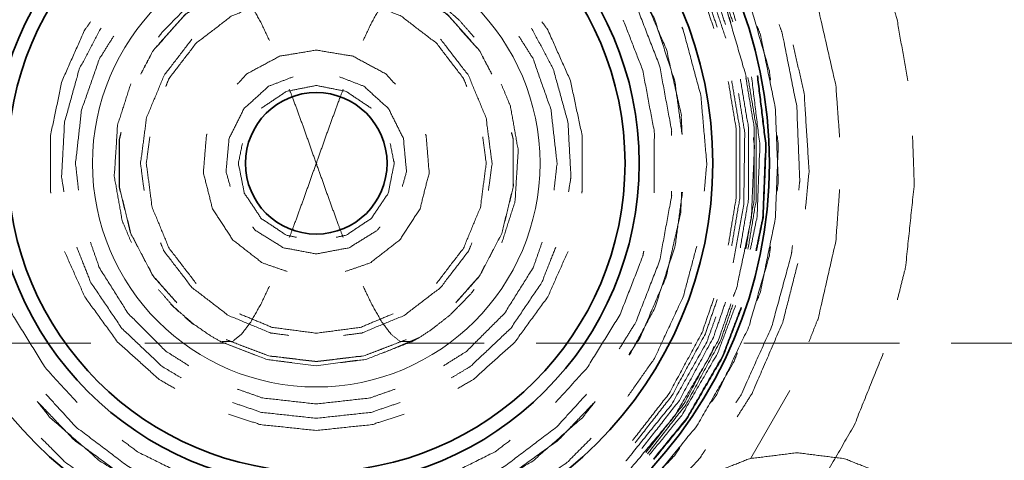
# Model space of a CAD drawing. Header units: millimetres. Extents: x 0 to 1189, y 0 to 841.
# Tile 13 of 84: x 157.68 to 175.06, y 332.48 to 340.26. Entities that reach past the tile are written whole.
import ezdxf

# ---------------------------------------------------------------- set-up
doc = ezdxf.new("R2010")
doc.units = ezdxf.units.MM
doc.layers.add('1', color=7, linetype='Continuous')

msp = doc.modelspace()

# ---------------------------------------------------------------- linework, layer by layer
at = {"layer": '1', "color": 251, "linetype": 'Continuous', "lineweight": 13}
for p, q in [((160.486, 335.1), (160.339, 335.242)), ((160.745, 334.88), (160.588, 335.01)), ((161.823, 334.341), (161.202, 334.585)), ((164.766, 334.669), (164.097, 334.379)), ((156.058, 334.55), (158.93, 334.55)), ((159.887, 334.55), (161.322, 334.55)), ((164.5, 334.55), (165.874, 334.55)), ((166.791, 334.55), (169.54, 334.55)), ((170.456, 334.55), (173.205, 334.55)), ((174.121, 334.55), (176.87, 334.55)), ((163.634, 334.249), (162.911, 334.15)), ((162.911, 334.15), (162.25, 334.233)), ((170.583, 332.515), (171.272, 333.713))]:
    msp.add_line(p, q, dxfattribs=at)
at = {"layer": '1', "color": 3, "linetype": 'Continuous', "lineweight": 35}
for radius in [8, 7, 5.7, 5.45, 1.25]:
    msp.add_circle((162.911, 337.725), radius, dxfattribs=at)
at = {"layer": '1', "color": 253, "linetype": 'Continuous', "lineweight": 13}
msp.add_circle((162.911, 337.725), 3.95, dxfattribs=at)
at = {"layer": '1', "color": 95, "linetype": 'Continuous', "lineweight": 35}
for radius in [21, 17]:
    msp.add_arc((162.911, 337.725), radius, 206.3087, 153.6913, dxfattribs=at)
at = {"layer": '1', "color": 251, "linetype": 'Continuous', "lineweight": 13}
for points, knots in [([(170.135, 340.177), (169.921, 340.8), (169.32, 341.912), (168.656, 342.764)], [0, 0, 0.219304, 0.64035, 1, 1]), ([(170.23, 340.209), (170.013, 340.84), (169.403, 341.966), (168.731, 342.83)], [0, 0, 0.219299, 0.640347, 1, 1]), ([(168.76, 342.855), (169.435, 341.987), (170.048, 340.855), (170.265, 340.221)], [0, 0, 0.35965, 0.780701, 1, 1]), ([(168.791, 342.88), (168.982, 342.682), (169.699, 341.643), (170.239, 340.504), (170.316, 340.239)], [0, 0, 0.08974, 0.500003, 0.910257, 1, 1]), ([(168.493, 342.621), (169.138, 341.793), (169.722, 340.712), (169.93, 340.107)], [0, 0, 0.359653, 0.780701, 1, 1]), ([(168.54, 342.662), (169.19, 341.827), (169.779, 340.737), (169.989, 340.127)], [0, 0, 0.359647, 0.780702, 1, 1]), ([(168.713, 342.574), (169.284, 341.833), (169.878, 340.716), (170.138, 339.938)], [0, 0, 0.309523, 0.728576, 1, 1]), ([(169.887, 341.941), (169.98, 341.806), (170.543, 340.619), (170.909, 339.357), (170.929, 339.194)], [0, 0, 0.055552, 0.499996, 0.944443, 1, 1]), ([(172.557, 341.983), (172.705, 341.681), (173.16, 340.28), (173.354, 339.181)], [0, 0, 0.114819, 0.618515, 1, 1]), ([(169.501, 341.764), (169.592, 341.635), (170.139, 340.494), (170.494, 339.28), (170.513, 339.123)], [0, 0, 0.05556, 0.500002, 0.944449, 1, 1]), ([(159.813, 339.303), (160.029, 339.714), (160.589, 340.346), (161.283, 340.826), (162.073, 341.125), (162.366, 341.161)], [0, 0, 0.141024, 0.397436, 0.653847, 0.910254, 1, 1]), ([(159.815, 339.302), (160.031, 339.713), (160.59, 340.344), (161.285, 340.824), (162.074, 341.123), (162.367, 341.159)], [0, 0, 0.141027, 0.397434, 0.653845, 0.910257, 1, 1]), ([(163.456, 341.161), (163.749, 341.125), (164.539, 340.826), (165.234, 340.346), (165.794, 339.714), (166.01, 339.303)], [0, 0, 0.089746, 0.346154, 0.602562, 0.858975, 1, 1]), ([(163.456, 341.159), (163.749, 341.123), (164.538, 340.824), (165.232, 340.344), (165.792, 339.713), (166.007, 339.302)], [0, 0, 0.089743, 0.346155, 0.602566, 0.858973, 1, 1]), ([(168.433, 341.109), (168.881, 340.276), (169.241, 339.169), (169.368, 338.232)], [0, 0, 0.309524, 0.690475, 1, 1]), ([(169.369, 338.233), (169.352, 338.597), (169.093, 339.733), (168.635, 340.805), (168.434, 341.109)], [0, 0, 0.119051, 0.500003, 0.880957, 1, 1]), ([(161.226, 340.875), (161.087, 340.796), (160.894, 340.673), (160.544, 340.4), (160.185, 340.034), (160.126, 339.954)], [0, 0, 0.110607, 0.269345, 0.576636, 0.93123, 1, 1]), ([(162.083, 339.895), (161.932, 340.216), (161.754, 340.528), (161.588, 340.747), (161.431, 340.872), (161.226, 340.875)], [0, 0, 0.254111, 0.511547, 0.709019, 0.852853, 1, 1]), ([(164.596, 340.875), (164.391, 340.872), (164.235, 340.747), (164.068, 340.528), (163.891, 340.216), (163.739, 339.895)], [0, 0, 0.147147, 0.290981, 0.488453, 0.745889, 1, 1]), ([(165.696, 339.954), (165.434, 340.254), (165.098, 340.549), (164.791, 340.763), (164.596, 340.875)], [0, 0, 0.275639, 0.585819, 0.844545, 1, 1]), ([(169.184, 338.219), (169.184, 338.306), (168.971, 339.449), (168.551, 340.533), (168.26, 341.002)], [0, 0, 0.02941, 0.42157, 0.813725, 1, 1]), ([(172.15, 338.184), (172.082, 339.103), (171.775, 340.45), (171.607, 340.879)], [0, 0, 0.333336, 0.833335, 1, 1]), ([(160.253, 339.08), (160.313, 339.225), (160.79, 339.846), (161.411, 340.323), (162.135, 340.622), (162.445, 340.663)], [0, 0, 0.05555, 0.333328, 0.611112, 0.888891, 1, 1]), ([(163.377, 340.663), (163.688, 340.622), (164.411, 340.323), (165.033, 339.846), (165.509, 339.225), (165.569, 339.08)], [0, 0, 0.111109, 0.388888, 0.666672, 0.94445, 1, 1]), ([(158.226, 337.197), (158.219, 337.232), (158.219, 338.218), (158.424, 339.183), (158.825, 340.084), (158.929, 340.226)], [0, 0, 0.011112, 0.322222, 0.633331, 0.944444, 1, 1]), ([(166.894, 340.226), (166.997, 340.084), (167.398, 339.183), (167.603, 338.218), (167.603, 337.232), (167.596, 337.197)], [0, 0, 0.055558, 0.36667, 0.677779, 0.988888, 1, 1]), ([(168.878, 337.202), (168.878, 338.278), (168.675, 339.365), (168.331, 340.253)], [0, 0, 0.343135, 0.69608, 1, 1]), ([(171.047, 337.233), (171.067, 337.396), (171.014, 338.709), (170.751, 339.996), (170.693, 340.149)], [0, 0, 0.055557, 0.499996, 0.944441, 1, 1]), ([(171.428, 337.252), (171.446, 337.416), (171.392, 338.732), (171.136, 340.025), (171.08, 340.179)], [0, 0, 0.055555, 0.500003, 0.944442, 1, 1]), ([(158.457, 337.224), (158.415, 337.481), (158.468, 338.453), (158.728, 339.391), (159.111, 340.113)], [0, 0, 0.086212, 0.408048, 0.729883, 1, 1]), ([(158.714, 337.252), (158.661, 337.725), (158.768, 338.67), (159.082, 339.569), (159.335, 339.972)], [0, 0, 0.166661, 0.499997, 0.833334, 1, 1]), ([(166.487, 339.972), (166.74, 339.569), (167.055, 338.67), (167.161, 337.725), (167.108, 337.252)], [0, 0, 0.166666, 0.500003, 0.833339, 1, 1]), ([(166.711, 340.113), (167.094, 339.391), (167.354, 338.453), (167.407, 337.481), (167.365, 337.224)], [0, 0, 0.270117, 0.591952, 0.913788, 1, 1]), ([(169.365, 340.132), (169.388, 340.082), (169.699, 338.922), (169.804, 337.725), (169.761, 337.235)], [0, 0, 0.018522, 0.42593, 0.833335, 1, 1]), ([(160.717, 339.919), (160.224, 339.276), (159.914, 338.528), (159.809, 337.725), (159.872, 337.243)], [0, 0, 0.277776, 0.555556, 0.833334, 1, 1]), ([(165.95, 337.243), (166.014, 337.725), (165.908, 338.528), (165.598, 339.276), (165.105, 339.919)], [0, 0, 0.166665, 0.444444, 0.722224, 1, 1]), ([(171.546, 336.918), (171.61, 337.597), (171.523, 338.959), (171.33, 339.816)], [0, 0, 0.233331, 0.7, 1, 1]), ([(162.911, 339.725), (162.262, 339.616), (161.683, 339.303), (161.516, 339.121)], [0, 0, 0.421053, 0.84211, 1, 1]), ([(164.307, 339.121), (164.14, 339.303), (163.561, 339.616), (162.911, 339.725)], [0, 0, 0.157889, 0.578943, 1, 1]), ([(159.637, 339.13), (159.403, 338.4), (159.346, 337.497), (159.484, 336.715), (159.647, 336.324)], [0, 0, 0.265338, 0.57871, 0.853477, 1, 1]), ([(161.392, 337.318), (161.318, 337.577), (161.372, 338.163), (161.634, 338.689), (162.069, 339.085), (162.503, 339.253)], [0, 0, 0.107842, 0.343138, 0.578433, 0.813727, 1, 1]), ([(163.319, 339.253), (163.753, 339.085), (164.188, 338.689), (164.45, 338.163), (164.504, 337.577), (164.431, 337.318)], [0, 0, 0.186273, 0.421567, 0.656862, 0.892158, 1, 1]), ([(166.186, 336.319), (166.419, 337.049), (166.476, 337.953), (166.338, 338.734), (166.176, 339.125)], [0, 0, 0.265338, 0.578711, 0.853477, 1, 1]), ([(170.184, 339.172), (170.323, 338.339), (170.323, 337.111), (170.184, 336.278)], [0, 0, 0.289473, 0.710527, 1, 1]), ([(170.245, 339.184), (170.386, 338.344), (170.386, 337.105), (170.245, 336.265)], [0, 0, 0.289475, 0.710525, 1, 1]), ([(170.397, 336.235), (170.54, 337.093), (170.54, 338.357), (170.397, 339.214)], [0, 0, 0.289469, 0.710524, 1, 1]), ([(170.495, 336.216), (170.64, 337.084), (170.64, 338.365), (170.495, 339.234)], [0, 0, 0.289472, 0.710528, 1, 1]), ([(170.532, 339.241), (170.677, 338.368), (170.677, 337.081), (170.532, 336.208)], [0, 0, 0.289476, 0.710524, 1, 1]), ([(170.595, 339.253), (170.742, 338.04), (170.692, 336.78), (170.573, 336.201)], [0, 0, 0.397434, 0.807693, 1, 1]), ([(170.693, 339.273), (170.842, 338.044), (170.791, 336.768), (170.671, 336.181)], [0, 0, 0.397439, 0.807695, 1, 1]), ([(170.705, 339.275), (170.855, 338.045), (170.803, 336.766), (170.683, 336.179)], [0, 0, 0.397434, 0.807694, 1, 1]), ([(162.911, 339.1), (162.385, 338.995), (161.939, 338.697)], [0, 0, 0.499998, 1, 1]), ([(162.911, 337.725), (162.903, 337.747), (162.703, 338.311), (162.504, 338.856), (162.435, 339.035)], [0, 0, 0.01714, 0.446088, 0.862502, 1, 1]), ([(163.883, 338.697), (163.437, 338.995), (162.911, 339.1)], [0, 0, 0.500002, 1, 1]), ([(163.387, 339.035), (163.318, 338.856), (163.119, 338.311), (162.919, 337.747), (162.911, 337.725)], [0, 0, 0.137497, 0.55391, 0.98286, 1, 1]), ([(170.365, 338.961), (170.474, 338.265), (170.458, 337), (170.271, 335.967)], [0, 0, 0.233332, 0.652378, 1, 1]), ([(160.449, 335.261), (160.029, 335.735), (159.636, 336.483), (159.434, 337.303), (159.434, 338.147), (159.465, 338.27)], [0, 0, 0.192306, 0.448719, 0.705126, 0.96154, 1, 1]), ([(160.45, 335.263), (160.031, 335.736), (159.639, 336.484), (159.437, 337.303), (159.437, 338.147), (159.467, 338.269)], [0, 0, 0.192306, 0.44872, 0.705129, 0.961538, 1, 1]), ([(160.983, 338.241), (160.972, 338.216), (160.918, 337.56), (161.08, 336.921), (161.44, 336.37), (161.959, 335.966), (162.4, 335.814)], [0, 0, 0.00877, 0.219301, 0.429825, 0.640352, 0.850878, 1, 1]), ([(163.422, 335.814), (163.863, 335.966), (164.383, 336.37), (164.743, 336.921), (164.904, 337.56), (164.85, 338.216), (164.839, 338.241)], [0, 0, 0.149122, 0.359648, 0.570175, 0.780699, 0.99123, 1, 1]), ([(166.355, 338.269), (166.386, 338.147), (166.386, 337.303), (166.184, 336.484), (165.792, 335.736), (165.372, 335.263)], [0, 0, 0.038462, 0.294871, 0.55128, 0.807694, 1, 1]), ([(166.358, 338.27), (166.388, 338.147), (166.388, 337.303), (166.186, 336.483), (165.794, 335.735), (165.374, 335.261)], [0, 0, 0.03846, 0.294874, 0.551282, 0.807696, 1, 1]), ([(160.79, 335.603), (160.313, 336.225), (160.013, 336.948), (159.911, 337.725), (159.973, 338.191)], [0, 0, 0.277777, 0.555559, 0.833334, 1, 1]), ([(161.606, 338.075), (161.536, 337.725), (161.641, 337.199), (161.939, 336.752), (162.385, 336.454), (162.56, 336.419)], [0, 0, 0.166669, 0.416669, 0.666664, 0.916665, 1, 1]), ([(163.262, 336.419), (163.437, 336.454), (163.883, 336.752), (164.182, 337.199), (164.286, 337.725), (164.216, 338.075)], [0, 0, 0.083331, 0.333332, 0.583329, 0.83333, 1, 1]), ([(165.85, 338.191), (165.911, 337.725), (165.809, 336.948), (165.509, 336.225), (165.033, 335.603)], [0, 0, 0.166666, 0.444441, 0.722223, 1, 1]), ([(170.627, 338.181), (170.646, 338.024), (170.591, 336.76), (170.332, 335.521), (170.274, 335.374)], [0, 0, 0.055558, 0.500004, 0.944445, 1, 1]), ([(171.047, 338.216), (171.067, 338.053), (171.014, 336.741), (170.751, 335.454), (170.693, 335.3)], [0, 0, 0.055557, 0.500003, 0.944448, 1, 1]), ([(173.437, 338.212), (173.467, 337.356), (173.313, 335.891), (173.169, 335.312)], [0, 0, 0.292592, 0.796291, 1, 1]), ([(162.435, 336.414), (162.504, 336.593), (162.703, 337.139), (162.903, 337.702), (162.911, 337.725)], [0, 0, 0.137486, 0.55392, 0.982874, 1, 1]), ([(162.911, 337.725), (162.919, 337.702), (163.119, 337.139), (163.318, 336.593), (163.387, 336.414)], [0, 0, 0.017126, 0.446082, 0.862515, 1, 1]), ([(168.26, 334.447), (168.551, 334.917), (168.971, 336.001), (169.184, 337.143), (169.184, 337.231)], [0, 0, 0.186275, 0.57843, 0.97059, 1, 1]), ([(169.361, 337.217), (169.345, 336.853), (169.086, 335.718), (168.628, 334.648), (168.428, 334.345)], [0, 0, 0.119046, 0.500001, 0.880953, 1, 1]), ([(168.439, 334.336), (168.888, 335.17), (169.248, 336.278), (169.375, 337.217)], [0, 0, 0.309524, 0.690474, 1, 1]), ([(171.607, 334.571), (171.775, 334.999), (172.082, 336.347), (172.15, 337.265)], [0, 0, 0.166665, 0.666664, 1, 1]), ([(162.911, 336.125), (162.333, 336.233), (161.833, 336.542), (161.789, 336.601)], [0, 0, 0.470588, 0.941182, 1, 1]), ([(164.033, 336.601), (163.989, 336.542), (163.489, 336.233), (162.911, 336.125)], [0, 0, 0.058818, 0.529408, 1, 1]), ([(160.664, 334.149), (160.261, 334.402), (159.588, 335.075), (159.082, 335.881), (158.925, 336.33)], [0, 0, 0.166667, 0.499999, 0.833331, 1, 1]), ([(160.162, 336.323), (160.224, 336.173), (160.717, 335.531), (161.36, 335.038), (162.108, 334.728), (162.429, 334.686)], [0, 0, 0.055555, 0.333332, 0.611113, 0.88889, 1, 1]), ([(163.393, 334.686), (163.714, 334.728), (164.462, 335.038), (165.105, 335.531), (165.598, 336.173), (165.66, 336.323)], [0, 0, 0.11111, 0.388887, 0.666666, 0.944443, 1, 1]), ([(166.897, 336.33), (166.74, 335.881), (166.234, 335.075), (165.561, 334.402), (165.158, 334.149)], [0, 0, 0.166669, 0.500001, 0.833333, 1, 1]), ([(157.131, 336.175), (157.147, 336.085), (157.547, 335.054), (158.129, 334.113), (158.688, 333.501)], [0, 0, 0.029411, 0.38235, 0.735292, 1, 1]), ([(160.413, 333.749), (160.138, 333.908), (159.405, 334.568), (158.825, 335.366), (158.467, 336.17)], [0, 0, 0.100002, 0.411114, 0.722223, 1, 1]), ([(160.529, 333.934), (160.186, 334.14), (159.48, 334.81), (158.933, 335.616), (158.682, 336.246)], [0, 0, 0.132185, 0.454024, 0.775862, 1, 1]), ([(167.14, 336.246), (166.889, 335.616), (166.343, 334.81), (165.636, 334.14), (165.293, 333.934)], [0, 0, 0.224138, 0.545976, 0.867815, 1, 1]), ([(167.355, 336.17), (166.997, 335.366), (166.417, 334.568), (165.684, 333.908), (165.41, 333.749)], [0, 0, 0.277777, 0.588886, 0.899998, 1, 1]), ([(167.135, 333.501), (167.693, 334.113), (168.275, 335.054), (168.675, 336.085), (168.692, 336.175)], [0, 0, 0.26471, 0.617651, 0.97059, 1, 1]), ([(169.628, 336.264), (169.388, 335.367), (168.88, 334.278), (168.41, 333.607)], [0, 0, 0.31482, 0.722221, 1, 1]), ([(169.887, 333.508), (169.98, 333.643), (170.543, 334.83), (170.909, 336.092), (170.929, 336.255)], [0, 0, 0.055558, 0.499999, 0.944443, 1, 1]), ([(170.319, 333.497), (170.409, 333.635), (170.949, 334.837), (171.297, 336.107), (171.316, 336.271)], [0, 0, 0.055552, 0.500001, 0.944445, 1, 1]), ([(170.343, 333.25), (170.604, 333.662), (171.145, 334.915), (171.41, 335.955)], [0, 0, 0.166664, 0.633331, 1, 1]), ([(160.126, 335.496), (160.388, 335.196), (160.725, 334.9), (161.031, 334.687), (161.226, 334.575)], [0, 0, 0.275631, 0.585815, 0.844543, 1, 1]), ([(161.226, 334.575), (161.431, 334.578), (161.588, 334.703), (161.754, 334.922), (161.932, 335.234), (162.083, 335.554)], [0, 0, 0.147146, 0.290971, 0.488454, 0.74589, 1, 1]), ([(163.739, 335.554), (163.891, 335.234), (164.068, 334.922), (164.235, 334.703), (164.391, 334.578), (164.596, 334.575)], [0, 0, 0.25411, 0.511546, 0.709029, 0.852854, 1, 1]), ([(164.596, 334.575), (164.736, 334.653), (164.929, 334.777), (165.278, 335.05), (165.637, 335.416), (165.696, 335.495)], [0, 0, 0.110607, 0.269339, 0.576636, 0.93123, 1, 1]), ([(169.93, 335.342), (169.722, 334.737), (169.138, 333.657), (168.493, 332.829)], [0, 0, 0.219298, 0.640353, 1, 1]), ([(169.989, 335.322), (169.779, 334.712), (169.19, 333.623), (168.54, 332.788)], [0, 0, 0.219299, 0.64035, 1, 1]), ([(168.656, 332.686), (169.32, 333.538), (169.921, 334.65), (170.135, 335.273)], [0, 0, 0.35965, 0.780703, 1, 1]), ([(168.731, 332.62), (169.403, 333.483), (170.013, 334.61), (170.23, 335.241)], [0, 0, 0.359647, 0.780701, 1, 1]), ([(170.265, 335.228), (170.048, 334.594), (169.435, 333.462), (168.76, 332.595)], [0, 0, 0.2193, 0.640348, 1, 1]), ([(170.313, 335.212), (169.992, 334.365), (169.361, 333.273), (168.788, 332.57)], [0, 0, 0.294873, 0.705126, 1, 1]), ([(170.408, 335.18), (170.082, 334.322), (169.444, 333.216), (168.863, 332.504)], [0, 0, 0.294876, 0.705131, 1, 1]), ([(170.42, 335.176), (170.094, 334.317), (169.454, 333.209), (168.872, 332.496)], [0, 0, 0.294875, 0.705131, 1, 1]), ([(162.911, 334.725), (162.135, 334.827), (161.556, 335.067)], [0, 0, 0.555552, 1, 1]), ([(164.266, 335.067), (163.688, 334.827), (162.911, 334.725)], [0, 0, 0.444445, 1, 1]), ([(169.964, 335.011), (169.803, 334.564), (169.181, 333.462), (168.385, 332.479), (168.374, 332.469)], [0, 0, 0.157145, 0.576191, 0.99524, 1, 1]), ([(162.911, 334.222), (162.073, 334.324), (161.323, 334.608)], [0, 0, 0.51282, 1, 1]), ([(162.911, 334.225), (162.074, 334.326), (161.324, 334.611)], [0, 0, 0.512821, 1, 1]), ([(164.498, 334.611), (163.749, 334.326), (162.911, 334.225)], [0, 0, 0.487175, 1, 1]), ([(164.499, 334.608), (163.749, 334.324), (162.911, 334.222)], [0, 0, 0.487177, 1, 1]), ([(161.226, 334.575), (162.042, 334.259), (162.477, 334.206)], [0, 0, 0.666668, 1, 1]), ([(163.346, 334.206), (163.78, 334.259), (164.596, 334.575)], [0, 0, 0.333332, 1, 1]), ([(169.931, 334.489), (169.874, 334.342), (169.229, 333.253), (168.417, 332.283), (168.297, 332.18)], [0, 0, 0.055555, 0.499997, 0.944445, 1, 1]), ([(170.344, 334.379), (170.286, 334.226), (169.629, 333.088), (168.798, 332.07), (168.675, 331.961)], [0, 0, 0.055557, 0.500003, 0.944443, 1, 1]), ([(172.92, 334.37), (172.405, 333.094), (171.668, 331.818), (171.621, 331.758)], [0, 0, 0.470373, 0.974077, 1, 1]), ([(162.911, 333.475), (161.965, 333.581), (161.516, 333.738)], [0, 0, 0.666669, 1, 1]), ([(164.306, 333.738), (163.857, 333.581), (162.911, 333.475)], [0, 0, 0.333329, 1, 1]), ([(158.138, 333.649), (158.667, 333.069), (159.595, 332.368), (160.505, 331.915)], [0, 0, 0.264707, 0.656863, 1, 1]), ([(165.317, 331.915), (166.228, 332.368), (167.155, 333.069), (167.684, 333.649)], [0, 0, 0.343139, 0.735293, 1, 1]), ([(160.433, 331.741), (159.581, 332.151), (158.64, 332.835), (157.986, 333.519)], [0, 0, 0.309524, 0.690474, 1, 1]), ([(157.986, 333.518), (158.213, 333.233), (159.091, 332.466), (160.091, 331.868), (160.432, 331.74)], [0, 0, 0.119048, 0.499997, 0.88095, 1, 1]), ([(162.911, 333.222), (161.943, 333.327), (161.433, 333.5)], [0, 0, 0.643676, 1, 1]), ([(164.39, 333.5), (163.879, 333.327), (162.911, 333.222)], [0, 0, 0.356322, 1, 1]), ([(167.836, 333.519), (167.183, 332.835), (166.241, 332.151), (165.389, 331.741)], [0, 0, 0.309528, 0.690478, 1, 1]), ([(165.39, 331.74), (165.731, 331.868), (166.732, 332.466), (167.609, 333.233), (167.836, 333.518)], [0, 0, 0.11905, 0.5, 0.880952, 1, 1]), ([(162.911, 333.007), (161.93, 333.11), (161.361, 333.295)], [0, 0, 0.622224, 1, 1]), ([(164.462, 333.295), (163.892, 333.11), (162.911, 333.007)], [0, 0, 0.377774, 1, 1]), ([(160.504, 331.271), (159.465, 331.756), (158.481, 332.445), (158.056, 332.87)], [0, 0, 0.38889, 0.796298, 1, 1]), ([(167.766, 332.87), (167.342, 332.445), (166.357, 331.756), (165.318, 331.271)], [0, 0, 0.203702, 0.611114, 1, 1]), ([(156.495, 332.698), (156.588, 332.562), (157.498, 331.615), (158.549, 330.826), (158.694, 330.75)], [0, 0, 0.05556, 0.5, 0.944446, 1, 1]), ([(159.487, 332.833), (159.757, 332.63), (160.746, 332.137), (161.81, 331.834), (162.391, 331.78)], [0, 0, 0.107844, 0.460784, 0.813726, 1, 1]), ([(163.431, 331.78), (164.012, 331.834), (165.076, 332.137), (166.066, 332.63), (166.335, 332.833)], [0, 0, 0.186274, 0.539216, 0.892156, 1, 1]), ([(167.128, 330.75), (167.274, 330.826), (168.324, 331.615), (169.234, 332.562), (169.327, 332.698)], [0, 0, 0.055554, 0.500001, 0.944442, 1, 1]), ([(167.65, 330.633), (167.792, 330.716), (168.812, 331.55), (169.691, 332.531), (169.781, 332.669)], [0, 0, 0.05555, 0.500001, 0.944442, 1, 1]), ([(171.396, 332.614), (170.557, 332.508), (169.869, 332.236)], [0, 0, 0.533333, 1, 1]), ([(172.924, 332.236), (172.236, 332.508), (171.396, 332.614)], [0, 0, 0.466664, 1, 1])]:
    msp.add_open_spline(points, degree=1, knots=knots, dxfattribs=at)

doc.saveas('drawing.dxf')
